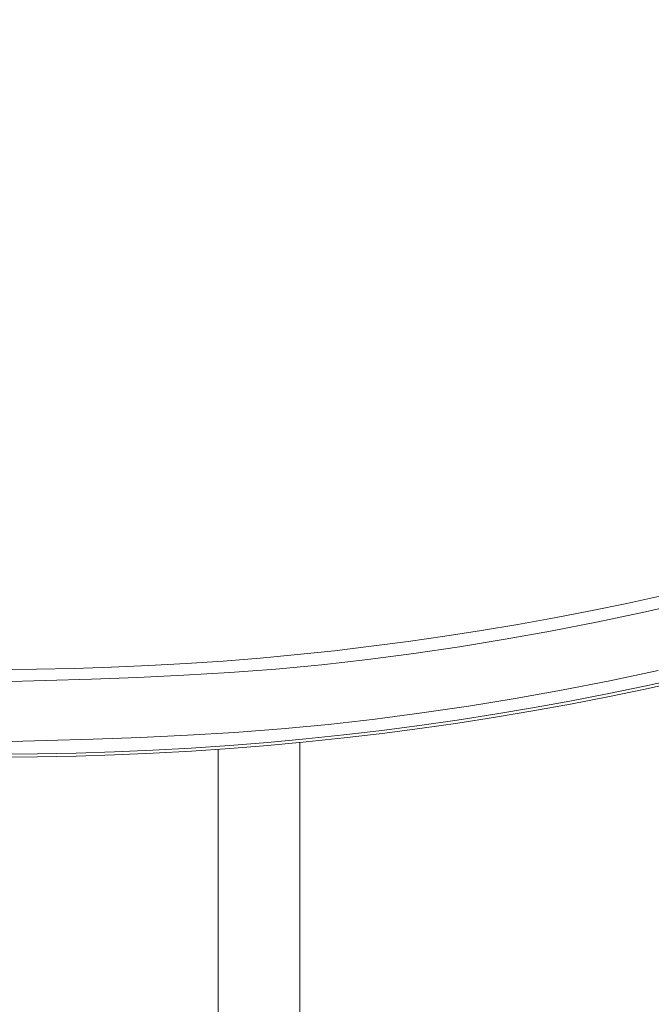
# Model space of a CAD drawing. Extents: x 193 to 943, y 26 to 526.
# Tile 88 of 207: x 363.274 to 363.655, y 90.842 to 91.436. Entities that reach past the tile are written whole.
import ezdxf

# ---------------------------------------------------------------- set-up
doc = ezdxf.new("R2010")
doc.units = 0
doc.layers.get('0').update_dxf_attribs({"lineweight": 25})
doc.layers.add('KG4_HLS_SYA', color=7, linetype='Continuous', lineweight=25)

# ---------------------------------------------------------------- blocks, each defined once
blk = doc.blocks.new('Kreis-A069HVX67N', base_point=(363.2614440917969, 90.991455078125))
at = {"color": 0, "lineweight": -2}
blk.add_ellipse((363.2614592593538, 92.86645796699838), major_axis=(0, -1.875), ratio=1, start_param=0, end_param=1.570796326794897, dxfattribs=at)
blk = doc.blocks.new('Kreis-A069HZXO7N', base_point=(363.2614440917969, 91.04438018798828))
at = {"color": 0, "lineweight": -2}
blk.add_ellipse((363.2614592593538, 92.86645796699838), major_axis=(0, -1.82207839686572), ratio=1, start_param=0, end_param=1.570796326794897, dxfattribs=at)
blk = doc.blocks.new('Spline-A069HZY87N', base_point=(363.2614440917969, 91.03690338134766))
at = {"color": 0, "lineweight": -2}
for p, q in [((363.651621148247, 91.07905207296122), (363.6801016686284, 91.08550404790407)), ((363.6230415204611, 91.07303581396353), (363.651621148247, 91.07905207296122)), ((363.5943700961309, 91.06744982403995), (363.6230415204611, 91.07303581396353)), ((363.5668995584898, 91.0625150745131), (363.5943700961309, 91.06744982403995)), ((363.5117524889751, 91.05390989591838), (363.5393582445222, 91.05799334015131)), ((363.5393582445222, 91.05799334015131), (363.5668995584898, 91.0625150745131)), ((363.4840886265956, 91.05029001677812), (363.5117524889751, 91.05390989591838)), ((363.4286119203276, 91.04454205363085), (363.4563729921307, 91.04715897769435)), ((363.4563729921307, 91.04715897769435), (363.4840886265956, 91.05029001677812)), ((363.3172463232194, 91.03849259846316), (363.3451235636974, 91.03951056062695)), ((363.3451235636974, 91.03951056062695), (363.3729812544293, 91.04079819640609)), ((363.3729812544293, 91.04079819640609), (363.4008128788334, 91.04244539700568)), ((363.4008128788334, 91.04244539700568), (363.4286119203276, 91.04454205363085)), ((363.2614592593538, 91.0369061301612), (363.2893560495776, 91.03765441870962)), ((363.2893560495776, 91.03765441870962), (363.3172463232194, 91.03849259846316))]:
    blk.add_line(p, q, dxfattribs=at)
blk = doc.blocks.new('Spline-A069HZYC7N', base_point=(363.2614440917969, 91.00070190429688))
at = {"color": 0, "lineweight": -2}
for p, q in [((363.6593416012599, 91.0436832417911), (363.6301964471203, 91.03754791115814)), ((363.6301964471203, 91.03754791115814), (363.6009576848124, 91.03185132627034)), ((363.6009576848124, 91.03185132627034), (363.5729446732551, 91.02681902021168)), ((363.5448594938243, 91.02220784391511), (363.5167086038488, 91.01804358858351)), ((363.5729446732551, 91.02681902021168), (363.5448594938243, 91.02220784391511)), ((363.5167086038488, 91.01804358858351), (363.488498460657, 91.0143520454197)), ((363.4602355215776, 91.01115900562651), (363.4319262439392, 91.00849026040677)), ((363.488498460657, 91.0143520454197), (363.4602355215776, 91.01115900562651)), ((363.3751925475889, 91.00467207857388), (363.3467824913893, 91.00335896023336)), ((363.4035760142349, 91.00635194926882), (363.3751925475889, 91.00467207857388)), ((363.4319262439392, 91.00849026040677), (363.4035760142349, 91.00635194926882)), ((363.2899091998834, 91.00146622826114), (363.2614592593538, 91.00070323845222)), ((363.3183524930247, 91.00232090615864), (363.2899091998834, 91.00146622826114)), ((363.3467824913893, 91.00335896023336), (363.3183524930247, 91.00232090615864))]:
    blk.add_line(p, q, dxfattribs=at)
blk = doc.blocks.new('Kreis-A069HZYG7N', base_point=(363.2614440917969, 90.99321746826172))
at = {"color": 0, "lineweight": -2}
blk.add_ellipse((363.2614592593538, 92.86645796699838), major_axis=(0, -1.873239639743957), ratio=1, start_param=0, end_param=1.570796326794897, dxfattribs=at)

msp = doc.modelspace()

# ---------------------------------------------------------------- linework, layer by layer
at = {"layer": 'KG4_HLS_SYA', "color": 8, "linetype": 'Continuous', "lineweight": 9, "ltscale": 0.13, "true_color": 0x808080}
for p, q in [((363.4429391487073, 91.00026128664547), (363.4429391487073, 90.0285077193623)), ((363.3936987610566, 90.0435390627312), (363.3936987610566, 90.99612705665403))]:
    msp.add_line(p, q, dxfattribs=at)

# ---------------------------------------------------------------- block references
for name, p in [('Kreis-A069HVX67N', (363.2614440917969, 90.991455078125)), ('Kreis-A069HZXO7N', (363.2614440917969, 91.04438018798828)), ('Spline-A069HZY87N', (363.2614440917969, 91.03690338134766)), ('Spline-A069HZYC7N', (363.2614440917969, 91.00070190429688)), ('Kreis-A069HZYG7N', (363.2614440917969, 90.99321746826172))]:
    msp.add_blockref(name, p, dxfattribs=at)

doc.saveas('drawing.dxf')
